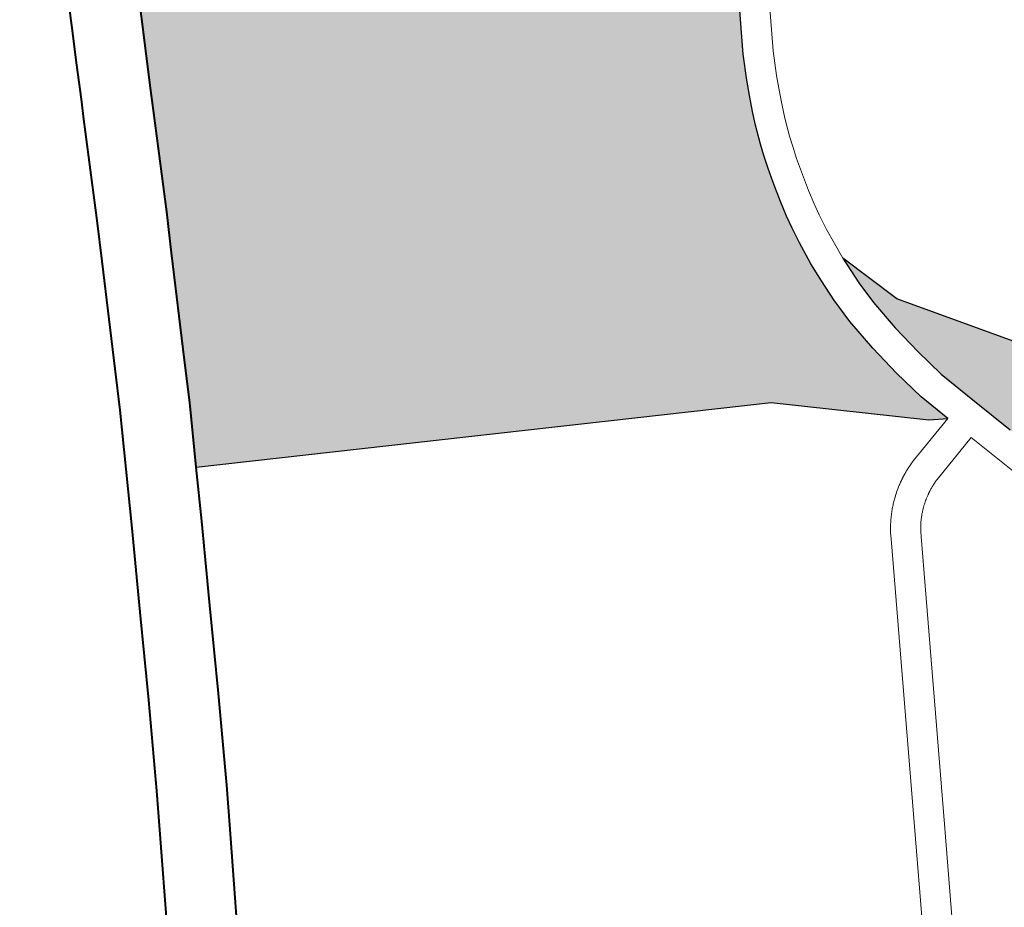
# Model space of a CAD drawing. Header units: metres. Extents: x 148691 to 149199, y 486355 to 486958.
# Tile 34 of 93: x 149121.88 to 149126.78, y 486495.82 to 486500.24. Entities that reach past the tile are written whole.
import ezdxf

# ---------------------------------------------------------------- set-up
doc = ezdxf.new("R2010")
doc.units = ezdxf.units.M
doc.header["$MEASUREMENT"] = 0
for name, color, linetype, lineweight in [('WVB-alg-onderhoek', 7, 'Continuous', 30), ('WVB-pen-brm-dik 018', 6, 'Continuous', 13), ('WVB-pen-dik 035', 1, 'Continuous', 40), ('WVB-raster-20%', 254, 'Continuous', 30), ('WVB-raster-60%', 253, 'Continuous', 30)]:
    doc.layers.add(name, color=color, linetype=linetype, lineweight=lineweight)

# ---------------------------------------------------------------- blocks, each defined once
blk = doc.blocks.new('INZET')
at = {"layer": 'WVB-raster-20%'}
blk.add_hatch(color=256, dxfattribs=at).paths.add_polyline_path([(-0.0677952, -0.1138905), (-0.0671853, -0.1136058), (-0.0661597, -0.1126733), (-0.0647178, -0.1085724), (-0.0644919, -0.1086535), (-0.0632705, -0.109106), (-0.0618281, -0.1096319), (-0.0618403, -0.1096661), (-0.0619138, -0.1098492), (-0.0619546, -0.1099304), (-0.0620007, -0.1100178), (-0.0620527, -0.1101032), (-0.062098, -0.1101808), (-0.0621367, -0.1102326), (-0.0621842, -0.1102826), (-0.0623476, -0.1104544), (-0.0624701, -0.1105755), (-0.0625323, -0.1106382), (-0.0625881, -0.1107022), (-0.0626309, -0.1107541), (-0.0626529, -0.1107861), (-0.0627107, -0.1108703), (-0.0629916, -0.1113219), (-0.0632411, -0.1117143), (-0.06334, -0.1118581), (-0.0635226, -0.1120958), (-0.0636237, -0.112198), (-0.0639033, -0.1124385), (-0.0640948, -0.1125783), (-0.0641244, -0.1125985), (-0.0641462, -0.1126134), (-0.064559, -0.1128102), (-0.0655064, -0.1132177), (-0.0659236, -0.1133958), (-0.0663157, -0.1135633), (-0.0666206, -0.1136639), (-0.0669373, -0.1137523), (-0.067262, -0.1138272), (-0.0675038, -0.1138641)])
at = {"layer": 'WVB-raster-20%', "extrusion": (0, 0, -1)}
blk.add_hatch(color=256, dxfattribs=at).paths.add_polyline_path([(0.0689571, -0.120546), (0.0668589, -0.1151911), (0.0659732, -0.1138856), (0.0658976, -0.1137109), (0.0662096, -0.1138441), (0.0665331, -0.113951), (0.0668632, -0.1140431), (0.0672056, -0.1141221), (0.0674676, -0.1141621), (0.0676942, -0.1141826), (0.0678938, -0.1141966), (0.0681302, -0.1141989), (0.0682936, -0.1141966), (0.0684251, -0.1141895), (0.0685821, -0.1141754), (0.068782, -0.1141503), (0.0689303, -0.1141317), (0.0690644, -0.1141081), (0.0691778, -0.1140847), (0.0693685, -0.1140407), (0.0695038, -0.1140032), (0.0696424, -0.1139614), (0.0698052, -0.1139081), (0.0700508, -0.1138181), (0.0705297, -0.1136132), (0.0709934, -0.1134128), (0.0710001, -0.1134099), (0.0714328, -0.1132247), (0.0720343, -0.1129696), (0.0728726, -0.1149114), (0.0777209, -0.1134659), (0.0788045, -0.1170044), (0.0780758, -0.1172395), (0.0772079, -0.1175268), (0.0761798, -0.1178743), (0.0757309, -0.1180357), (0.0754346, -0.1181406), (0.0752288, -0.1182118), (0.0745917, -0.1184365), (0.074219, -0.1185691), (0.0739741, -0.1186531), (0.0735962, -0.1187825), (0.0731771, -0.1189359), (0.0728033, -0.1190759), (0.0724804, -0.1191956), (0.0722934, -0.1192668), (0.0713402, -0.1196198), (0.0709572, -0.1197674), (0.0699508, -0.1201524), (0.0695568, -0.1203029)])
at = {"layer": 'WVB-pen-brm-dik 018'}
for p, q in [((-0.0671853, -0.1136058), (-0.0661597, -0.1126733)), ((-0.0644351, -0.1130835), (-0.0653882, -0.1134934)), ((-0.0653882, -0.1134934), (-0.0644351, -0.1130835)), ((-0.0655064, -0.1132177), (-0.0659236, -0.1133958)), ((-0.0699402, -0.1135392), (-0.0704112, -0.1133376)), ((-0.0704112, -0.1133376), (-0.0699402, -0.1135392)), ((-0.0659236, -0.1133958), (-0.0663157, -0.1135633)), ((-0.0697069, -0.1136246), (-0.0699402, -0.1135392)), ((-0.0699402, -0.1135392), (-0.0697069, -0.1136246)), ((-0.0663157, -0.1135633), (-0.0666206, -0.1136639)), ((-0.0653882, -0.1134934), (-0.0656217, -0.1135931)), ((-0.0656217, -0.1135931), (-0.0653882, -0.1134934)), ((-0.0705297, -0.1136132), (-0.0700508, -0.1138181)), ((-0.0695524, -0.1136752), (-0.0697069, -0.1136246)), ((-0.0697069, -0.1136246), (-0.0695524, -0.1136752)), ((-0.0677952, -0.1138905), (-0.0671853, -0.1136058)), ((-0.0666206, -0.1136639), (-0.0669373, -0.1137523)), ((-0.0656217, -0.1135931), (-0.0654094, -0.1140898)), ((-0.0654094, -0.1140898), (-0.0656217, -0.1135931)), ((-0.0694205, -0.113715), (-0.0695524, -0.1136752)), ((-0.0695524, -0.1136752), (-0.0694205, -0.113715)), ((-0.0692947, -0.1137498), (-0.0694205, -0.113715)), ((-0.0694205, -0.113715), (-0.0692947, -0.1137498)), ((-0.0691138, -0.1137916), (-0.0692947, -0.1137498)), ((-0.0692947, -0.1137498), (-0.0691138, -0.1137916)), ((-0.0669373, -0.1137523), (-0.067262, -0.1138272)), ((-0.0662096, -0.1138441), (-0.0658976, -0.1137109)), ((-0.0658976, -0.1137109), (-0.0659732, -0.1138856)), ((-0.0656852, -0.1142077), (-0.0658976, -0.1137109)), ((-0.0658976, -0.1137109), (-0.0656852, -0.1142077)), ((-0.0700508, -0.1138181), (-0.0698052, -0.1139081)), ((-0.069008, -0.1138134), (-0.0691138, -0.1137916)), ((-0.0691138, -0.1137916), (-0.069008, -0.1138134)), ((-0.0688856, -0.113835), (-0.069008, -0.1138134)), ((-0.069008, -0.1138134), (-0.0688856, -0.113835)), ((-0.0687446, -0.1138526), (-0.0688856, -0.113835)), ((-0.0688856, -0.113835), (-0.0687446, -0.1138526)), ((-0.0685499, -0.1138771), (-0.0687446, -0.1138526)), ((-0.0687446, -0.1138526), (-0.0685499, -0.1138771)), ((-0.067262, -0.1138272), (-0.0675038, -0.1138641)), ((-0.0665331, -0.113951), (-0.0662096, -0.1138441)), ((-0.0698052, -0.1139081), (-0.0696424, -0.1139614)), ((-0.0696424, -0.1139614), (-0.0695038, -0.1140032)), ((-0.0684037, -0.1138902), (-0.0685499, -0.1138771)), ((-0.0685499, -0.1138771), (-0.0684037, -0.1138902)), ((-0.0682834, -0.1138967), (-0.0684037, -0.1138902)), ((-0.0684037, -0.1138902), (-0.0682834, -0.1138967)), ((-0.0681295, -0.1138989), (-0.0682834, -0.1138967)), ((-0.0682834, -0.1138967), (-0.0681295, -0.1138989)), ((-0.0677952, -0.1138905), (-0.0681295, -0.1138989)), ((-0.0681295, -0.1138989), (-0.0677952, -0.1138905)), ((-0.0675038, -0.1138641), (-0.0677952, -0.1138905)), ((-0.0668632, -0.1140431), (-0.0665331, -0.113951)), ((-0.0659732, -0.1138856), (-0.0668589, -0.1151911)), ((-0.0695038, -0.1140032), (-0.0693685, -0.1140407)), ((-0.0693685, -0.1140407), (-0.0691778, -0.1140847)), ((-0.0672056, -0.1141221), (-0.0668632, -0.1140431)), ((-0.0691778, -0.1140847), (-0.0690644, -0.1141081)), ((-0.0690644, -0.1141081), (-0.0689303, -0.1141317)), ((-0.0689303, -0.1141317), (-0.068782, -0.1141503)), ((-0.068782, -0.1141503), (-0.0685821, -0.1141754)), ((-0.0674676, -0.1141621), (-0.0672056, -0.1141221)), ((-0.0654094, -0.1140898), (-0.0654058, -0.1140972)), ((-0.0654058, -0.1140972), (-0.0654094, -0.1140898)), ((-0.0654058, -0.1140972), (-0.0654042, -0.1141006)), ((-0.0654042, -0.1141006), (-0.0654058, -0.1140972)), ((-0.0654042, -0.1141006), (-0.0654031, -0.1141028)), ((-0.0654031, -0.1141028), (-0.0654042, -0.1141006)), ((-0.0654031, -0.1141028), (-0.0654018, -0.1141054)), ((-0.0654018, -0.1141054), (-0.0654031, -0.1141028)), ((-0.0654018, -0.1141054), (-0.0654006, -0.1141078)), ((-0.0654006, -0.1141078), (-0.0654018, -0.1141054)), ((-0.0654006, -0.1141078), (-0.0653989, -0.1141111)), ((-0.0653989, -0.1141111), (-0.0654006, -0.1141078)), ((-0.0653989, -0.1141111), (-0.0653976, -0.1141136)), ((-0.0653976, -0.1141136), (-0.0653989, -0.1141111)), ((-0.0653976, -0.1141136), (-0.0653961, -0.1141166)), ((-0.0653961, -0.1141166), (-0.0653976, -0.1141136)), ((-0.0653961, -0.1141166), (-0.0653946, -0.1141195)), ((-0.0653946, -0.1141195), (-0.0653961, -0.1141166)), ((-0.0653946, -0.1141195), (-0.0653932, -0.1141222)), ((-0.0653932, -0.1141222), (-0.0653946, -0.1141195)), ((-0.0653932, -0.1141222), (-0.0653921, -0.1141243)), ((-0.0653921, -0.1141243), (-0.0653932, -0.1141222)), ((-0.0653921, -0.1141243), (-0.0653903, -0.1141276)), ((-0.0653903, -0.1141276), (-0.0653921, -0.1141243)), ((-0.0653903, -0.1141276), (-0.0653886, -0.1141308)), ((-0.0653886, -0.1141308), (-0.0653903, -0.1141276)), ((-0.0653886, -0.1141308), (-0.0653875, -0.1141329)), ((-0.0653875, -0.1141329), (-0.0653886, -0.1141308)), ((-0.0653875, -0.1141329), (-0.0653861, -0.1141353)), ((-0.0653861, -0.1141353), (-0.0653875, -0.1141329)), ((-0.0653861, -0.1141353), (-0.0653843, -0.1141386)), ((-0.0653843, -0.1141386), (-0.0653861, -0.1141353)), ((-0.0653843, -0.1141386), (-0.0653827, -0.1141414)), ((-0.0653827, -0.1141414), (-0.0653843, -0.1141386)), ((-0.0653827, -0.1141414), (-0.065381, -0.1141445)), ((-0.065381, -0.1141445), (-0.0653827, -0.1141414)), ((-0.065381, -0.1141445), (-0.06538, -0.1141462)), ((-0.06538, -0.1141462), (-0.065381, -0.1141445)), ((-0.06538, -0.1141462), (-0.0653783, -0.1141492)), ((-0.0653783, -0.1141492), (-0.06538, -0.1141462)), ((-0.0653783, -0.1141492), (-0.0653764, -0.1141524)), ((-0.0653764, -0.1141524), (-0.0653783, -0.1141492)), ((-0.0653764, -0.1141524), (-0.0653752, -0.1141546)), ((-0.0653752, -0.1141546), (-0.0653764, -0.1141524)), ((-0.0653752, -0.1141546), (-0.0653734, -0.1141576)), ((-0.0653734, -0.1141576), (-0.0653752, -0.1141546)), ((-0.0653734, -0.1141576), (-0.0653714, -0.1141609)), ((-0.0653714, -0.1141609), (-0.0653734, -0.1141576)), ((-0.0685821, -0.1141754), (-0.0684251, -0.1141895)), ((-0.0684251, -0.1141895), (-0.0682936, -0.1141966)), ((-0.0682936, -0.1141966), (-0.0681302, -0.1141989)), ((-0.0681302, -0.1141989), (-0.0678938, -0.1141966)), ((-0.0678938, -0.1141966), (-0.0676942, -0.1141826)), ((-0.0676942, -0.1141826), (-0.0674676, -0.1141621)), ((-0.0656782, -0.114223), (-0.0656852, -0.1142077)), ((-0.0656852, -0.1142077), (-0.0656782, -0.114223)), ((-0.0656761, -0.1142274), (-0.0656782, -0.114223)), ((-0.0656782, -0.114223), (-0.0656761, -0.1142274)), ((-0.0656742, -0.1142313), (-0.0656761, -0.1142274)), ((-0.0656761, -0.1142274), (-0.0656742, -0.1142313)), ((-0.0656723, -0.1142351), (-0.0656742, -0.1142313)), ((-0.0656742, -0.1142313), (-0.0656723, -0.1142351)), ((-0.0656701, -0.1142397), (-0.0656723, -0.1142351)), ((-0.0656723, -0.1142351), (-0.0656701, -0.1142397)), ((-0.0656681, -0.1142436), (-0.0656701, -0.1142397)), ((-0.0656701, -0.1142397), (-0.0656681, -0.1142436)), ((-0.0656664, -0.114247), (-0.0656681, -0.1142436)), ((-0.0656681, -0.1142436), (-0.0656664, -0.114247)), ((-0.0656645, -0.1142506), (-0.0656664, -0.114247)), ((-0.0656664, -0.114247), (-0.0656645, -0.1142506)), ((-0.0656627, -0.1142542), (-0.0656645, -0.1142506)), ((-0.0656645, -0.1142506), (-0.0656627, -0.1142542)), ((-0.0656608, -0.1142578), (-0.0656627, -0.1142542)), ((-0.0656627, -0.1142542), (-0.0656608, -0.1142578)), ((-0.0653714, -0.1141609), (-0.0653702, -0.1141629)), ((-0.0653702, -0.1141629), (-0.0653714, -0.1141609)), ((-0.0653702, -0.1141629), (-0.0653681, -0.1141665)), ((-0.0653681, -0.1141665), (-0.0653702, -0.1141629)), ((-0.0653681, -0.1141665), (-0.0653668, -0.1141685)), ((-0.0653668, -0.1141685), (-0.0653681, -0.1141665)), ((-0.0653668, -0.1141685), (-0.065365, -0.1141715)), ((-0.065365, -0.1141715), (-0.0653668, -0.1141685)), ((-0.065365, -0.1141715), (-0.0653638, -0.1141734)), ((-0.0653638, -0.1141734), (-0.065365, -0.1141715)), ((-0.0653638, -0.1141734), (-0.0653605, -0.1141786)), ((-0.0653605, -0.1141786), (-0.0653638, -0.1141734)), ((-0.0653605, -0.1141786), (-0.0653584, -0.1141819)), ((-0.0653584, -0.1141819), (-0.0653605, -0.1141786)), ((-0.0653584, -0.1141819), (-0.0653572, -0.1141838)), ((-0.0653572, -0.1141838), (-0.0653584, -0.1141819)), ((-0.0653572, -0.1141838), (-0.0653552, -0.1141869)), ((-0.0653552, -0.1141869), (-0.0653572, -0.1141838)), ((-0.0653552, -0.1141869), (-0.0653536, -0.1141894)), ((-0.0653536, -0.1141894), (-0.0653552, -0.1141869)), ((-0.0653536, -0.1141894), (-0.0653497, -0.1141951)), ((-0.0653497, -0.1141951), (-0.0653536, -0.1141894)), ((-0.0653497, -0.1141951), (-0.0653483, -0.1141972)), ((-0.0653483, -0.1141972), (-0.0653497, -0.1141951)), ((-0.0653483, -0.1141972), (-0.0653464, -0.1142001)), ((-0.0653464, -0.1142001), (-0.0653483, -0.1141972)), ((-0.0653464, -0.1142001), (-0.065344, -0.1142035)), ((-0.065344, -0.1142035), (-0.0653464, -0.1142001)), ((-0.065344, -0.1142035), (-0.0653427, -0.1142054)), ((-0.0653427, -0.1142054), (-0.065344, -0.1142035)), ((-0.0653427, -0.1142054), (-0.0653405, -0.1142087)), ((-0.0653405, -0.1142087), (-0.0653427, -0.1142054)), ((-0.0653405, -0.1142087), (-0.0653391, -0.1142106)), ((-0.0653391, -0.1142106), (-0.0653405, -0.1142087)), ((-0.0653391, -0.1142106), (-0.0653371, -0.1142134)), ((-0.0653371, -0.1142134), (-0.0653391, -0.1142106)), ((-0.0653371, -0.1142134), (-0.0653345, -0.114217)), ((-0.0653345, -0.114217), (-0.0653371, -0.1142134)), ((-0.0653345, -0.114217), (-0.0653326, -0.1142197)), ((-0.0653326, -0.1142197), (-0.0653345, -0.114217)), ((-0.0653326, -0.1142197), (-0.065331, -0.1142219)), ((-0.065331, -0.1142219), (-0.0653326, -0.1142197)), ((-0.065331, -0.1142219), (-0.065328, -0.1142259)), ((-0.065328, -0.1142259), (-0.065331, -0.1142219)), ((-0.065328, -0.1142259), (-0.0653266, -0.1142279)), ((-0.0653266, -0.1142279), (-0.065328, -0.1142259)), ((-0.0653266, -0.1142279), (-0.0653246, -0.1142306)), ((-0.0653246, -0.1142306), (-0.0653266, -0.1142279)), ((-0.0653246, -0.1142306), (-0.0653225, -0.1142333)), ((-0.0653225, -0.1142333), (-0.0653246, -0.1142306)), ((-0.0653225, -0.1142333), (-0.0653182, -0.114239)), ((-0.0653182, -0.114239), (-0.0653225, -0.1142333)), ((-0.0653182, -0.114239), (-0.0653129, -0.1142458)), ((-0.0653129, -0.1142458), (-0.0653182, -0.114239)), ((-0.0653129, -0.1142458), (-0.0653082, -0.1142517)), ((-0.0653082, -0.1142517), (-0.0653129, -0.1142458)), ((-0.0653082, -0.1142517), (-0.0653038, -0.1142572)), ((-0.0653038, -0.1142572), (-0.0653082, -0.1142517)), ((-0.0656586, -0.114262), (-0.0656608, -0.1142578)), ((-0.0656608, -0.1142578), (-0.0656586, -0.114262)), ((-0.0656566, -0.1142658), (-0.0656586, -0.114262)), ((-0.0656586, -0.114262), (-0.0656566, -0.1142658)), ((-0.0656548, -0.1142692), (-0.0656566, -0.1142658)), ((-0.0656566, -0.1142658), (-0.0656548, -0.1142692)), ((-0.0656531, -0.1142723), (-0.0656548, -0.1142692)), ((-0.0656548, -0.1142692), (-0.0656531, -0.1142723)), ((-0.0656506, -0.114277), (-0.0656531, -0.1142723)), ((-0.0656531, -0.1142723), (-0.0656506, -0.114277)), ((-0.0656483, -0.1142811), (-0.0656506, -0.114277)), ((-0.0656506, -0.114277), (-0.0656483, -0.1142811)), ((-0.0656468, -0.1142839), (-0.0656483, -0.1142811)), ((-0.0656483, -0.1142811), (-0.0656468, -0.1142839)), ((-0.0656447, -0.1142876), (-0.0656468, -0.1142839)), ((-0.0656468, -0.1142839), (-0.0656447, -0.1142876)), ((-0.0656424, -0.1142918), (-0.0656447, -0.1142876)), ((-0.0656447, -0.1142876), (-0.0656424, -0.1142918)), ((-0.06564, -0.1142959), (-0.0656424, -0.1142918)), ((-0.0656424, -0.1142918), (-0.06564, -0.1142959)), ((-0.0656377, -0.1142999), (-0.06564, -0.1142959)), ((-0.06564, -0.1142959), (-0.0656377, -0.1142999)), ((-0.0656361, -0.1143026), (-0.0656377, -0.1142999)), ((-0.0656377, -0.1142999), (-0.0656361, -0.1143026)), ((-0.0656335, -0.1143071), (-0.0656361, -0.1143026)), ((-0.0656361, -0.1143026), (-0.0656335, -0.1143071)), ((-0.0656315, -0.1143104), (-0.0656335, -0.1143071)), ((-0.0656335, -0.1143071), (-0.0656315, -0.1143104)), ((-0.0656292, -0.1143144), (-0.0656315, -0.1143104)), ((-0.0656315, -0.1143104), (-0.0656292, -0.1143144)), ((-0.0656269, -0.1143182), (-0.0656292, -0.1143144)), ((-0.0656292, -0.1143144), (-0.0656269, -0.1143182)), ((-0.0656245, -0.1143221), (-0.0656269, -0.1143182)), ((-0.0656269, -0.1143182), (-0.0656245, -0.1143221)), ((-0.0656226, -0.1143253), (-0.0656245, -0.1143221)), ((-0.0656245, -0.1143221), (-0.0656226, -0.1143253)), ((-0.0656197, -0.11433), (-0.0656226, -0.1143253)), ((-0.0656226, -0.1143253), (-0.0656197, -0.11433)), ((-0.0656178, -0.1143331), (-0.0656197, -0.11433)), ((-0.0656197, -0.11433), (-0.0656178, -0.1143331)), ((-0.065614, -0.1143391), (-0.0656178, -0.1143331)), ((-0.0656178, -0.1143331), (-0.065614, -0.1143391)), ((-0.0656115, -0.114343), (-0.065614, -0.1143391)), ((-0.065614, -0.1143391), (-0.0656115, -0.114343)), ((-0.065609, -0.1143469), (-0.0656115, -0.114343)), ((-0.0656115, -0.114343), (-0.065609, -0.1143469)), ((-0.0656065, -0.1143507), (-0.065609, -0.1143469)), ((-0.065609, -0.1143469), (-0.0656065, -0.1143507)), ((-0.0656043, -0.1143541), (-0.0656065, -0.1143507)), ((-0.0656065, -0.1143507), (-0.0656043, -0.1143541)), ((-0.0653038, -0.1142572), (-0.0652994, -0.1142624)), ((-0.0652994, -0.1142624), (-0.0653038, -0.1142572)), ((-0.0652994, -0.1142624), (-0.0652947, -0.114268)), ((-0.0652947, -0.114268), (-0.0652994, -0.1142624)), ((-0.0652947, -0.114268), (-0.0652893, -0.1142743)), ((-0.0652893, -0.1142743), (-0.0652947, -0.114268)), ((-0.0652893, -0.1142743), (-0.0652852, -0.1142791)), ((-0.0652852, -0.1142791), (-0.0652893, -0.1142743)), ((-0.0652852, -0.1142791), (-0.065277, -0.1142882)), ((-0.065277, -0.1142882), (-0.0652852, -0.1142791)), ((-0.065277, -0.1142882), (-0.0652682, -0.1142977)), ((-0.0652682, -0.1142977), (-0.065277, -0.1142882)), ((-0.0652682, -0.1142977), (-0.0652593, -0.1143071)), ((-0.0652593, -0.1143071), (-0.0652682, -0.1142977)), ((-0.0652593, -0.1143071), (-0.0652504, -0.1143162)), ((-0.0652504, -0.1143162), (-0.0652593, -0.1143071)), ((-0.0652504, -0.1143162), (-0.0652408, -0.1143256)), ((-0.0652408, -0.1143256), (-0.0652504, -0.1143162)), ((-0.0652408, -0.1143256), (-0.0652352, -0.114331)), ((-0.0652352, -0.114331), (-0.0652408, -0.1143256)), ((-0.0652352, -0.114331), (-0.0652294, -0.1143364)), ((-0.0652294, -0.1143364), (-0.0652352, -0.114331)), ((-0.0652294, -0.1143364), (-0.0652218, -0.1143434)), ((-0.0652218, -0.1143434), (-0.0652294, -0.1143364)), ((-0.0652218, -0.1143434), (-0.0652174, -0.1143475)), ((-0.0652174, -0.1143475), (-0.0652218, -0.1143434)), ((-0.0652174, -0.1143475), (-0.0652085, -0.1143553)), ((-0.0652085, -0.1143553), (-0.0652174, -0.1143475)), ((-0.0655996, -0.1143611), (-0.0656043, -0.1143541)), ((-0.0656043, -0.1143541), (-0.0655996, -0.1143611)), ((-0.0655971, -0.1143649), (-0.0655996, -0.1143611)), ((-0.0655996, -0.1143611), (-0.0655971, -0.1143649)), ((-0.0655944, -0.1143689), (-0.0655971, -0.1143649)), ((-0.0655971, -0.1143649), (-0.0655944, -0.1143689)), ((-0.0655919, -0.1143725), (-0.0655944, -0.1143689)), ((-0.0655944, -0.1143689), (-0.0655919, -0.1143725)), ((-0.0655892, -0.1143764), (-0.0655919, -0.1143725)), ((-0.0655919, -0.1143725), (-0.0655892, -0.1143764)), ((-0.0655865, -0.1143804), (-0.0655892, -0.1143764)), ((-0.0655892, -0.1143764), (-0.0655865, -0.1143804)), ((-0.0655837, -0.1143844), (-0.0655865, -0.1143804)), ((-0.0655865, -0.1143804), (-0.0655837, -0.1143844)), ((-0.065581, -0.1143881), (-0.0655837, -0.1143844)), ((-0.0655837, -0.1143844), (-0.065581, -0.1143881)), ((-0.0655792, -0.1143907), (-0.065581, -0.1143881)), ((-0.065581, -0.1143881), (-0.0655792, -0.1143907)), ((-0.065576, -0.1143951), (-0.0655792, -0.1143907)), ((-0.0655792, -0.1143907), (-0.065576, -0.1143951)), ((-0.065573, -0.1143993), (-0.065576, -0.1143951)), ((-0.065576, -0.1143951), (-0.065573, -0.1143993)), ((-0.0655696, -0.1144039), (-0.065573, -0.1143993)), ((-0.065573, -0.1143993), (-0.0655696, -0.1144039)), ((-0.0655673, -0.114407), (-0.0655696, -0.1144039)), ((-0.0655696, -0.1144039), (-0.0655673, -0.114407)), ((-0.065564, -0.1144113), (-0.0655673, -0.114407)), ((-0.0655673, -0.114407), (-0.065564, -0.1144113)), ((-0.0655617, -0.1144144), (-0.065564, -0.1144113)), ((-0.065564, -0.1144113), (-0.0655617, -0.1144144)), ((-0.0655559, -0.1144221), (-0.0655617, -0.1144144)), ((-0.0655617, -0.1144144), (-0.0655559, -0.1144221)), ((-0.0655482, -0.1144319), (-0.0655559, -0.1144221)), ((-0.0655559, -0.1144221), (-0.0655482, -0.1144319)), ((-0.0655421, -0.1144396), (-0.0655482, -0.1144319)), ((-0.0655482, -0.1144319), (-0.0655421, -0.1144396)), ((-0.0655359, -0.1144472), (-0.0655421, -0.1144396)), ((-0.0655421, -0.1144396), (-0.0655359, -0.1144472)), ((-0.0655296, -0.1144547), (-0.0655359, -0.1144472)), ((-0.0655359, -0.1144472), (-0.0655296, -0.1144547)), ((-0.0652085, -0.1143553), (-0.0652043, -0.1143589)), ((-0.0652043, -0.1143589), (-0.0652085, -0.1143553)), ((-0.0652043, -0.1143589), (-0.0651973, -0.1143648)), ((-0.0651973, -0.1143648), (-0.0652043, -0.1143589)), ((-0.0651973, -0.1143648), (-0.0651905, -0.1143704)), ((-0.0651905, -0.1143704), (-0.0651973, -0.1143648)), ((-0.0651905, -0.1143704), (-0.0651829, -0.1143766)), ((-0.0651829, -0.1143766), (-0.0651905, -0.1143704)), ((-0.0651829, -0.1143766), (-0.0651766, -0.1143816)), ((-0.0651766, -0.1143816), (-0.0651829, -0.1143766)), ((-0.0651766, -0.1143816), (-0.0651689, -0.1143876)), ((-0.0651689, -0.1143876), (-0.0651766, -0.1143816)), ((-0.0651689, -0.1143876), (-0.0651616, -0.114393)), ((-0.0651616, -0.114393), (-0.0651689, -0.1143876)), ((-0.0651616, -0.114393), (-0.0651541, -0.1143986)), ((-0.0651541, -0.1143986), (-0.0651616, -0.114393)), ((-0.0651541, -0.1143986), (-0.0651476, -0.1144033)), ((-0.0651476, -0.1144033), (-0.0651541, -0.1143986)), ((-0.0651476, -0.1144033), (-0.0651382, -0.1144098)), ((-0.0651382, -0.1144098), (-0.0651476, -0.1144033)), ((-0.0651382, -0.1144098), (-0.065132, -0.1144141)), ((-0.065132, -0.1144141), (-0.0651382, -0.1144098)), ((-0.065132, -0.1144141), (-0.0651226, -0.1144204)), ((-0.0651226, -0.1144204), (-0.065132, -0.1144141)), ((-0.0651226, -0.1144204), (-0.0651144, -0.1144257)), ((-0.0651144, -0.1144257), (-0.0651226, -0.1144204)), ((-0.0651144, -0.1144257), (-0.0651061, -0.1144309)), ((-0.0651061, -0.1144309), (-0.0651144, -0.1144257)), ((-0.0651061, -0.1144309), (-0.0650997, -0.1144349)), ((-0.0650997, -0.1144349), (-0.0651061, -0.1144309)), ((-0.0650997, -0.1144349), (-0.065093, -0.1144389)), ((-0.065093, -0.1144389), (-0.0650997, -0.1144349)), ((-0.065093, -0.1144389), (-0.0650849, -0.1144436)), ((-0.0650849, -0.1144436), (-0.065093, -0.1144389)), ((-0.0650849, -0.1144436), (-0.0650754, -0.1144491)), ((-0.0650754, -0.1144491), (-0.0650849, -0.1144436)), ((-0.0650754, -0.1144491), (-0.0650693, -0.1144525)), ((-0.0650693, -0.1144525), (-0.0650754, -0.1144491)), ((-0.0655232, -0.1144624), (-0.0655296, -0.1144547)), ((-0.0655296, -0.1144547), (-0.0655232, -0.1144624)), ((-0.0655165, -0.1144702), (-0.0655232, -0.1144624)), ((-0.0655232, -0.1144624), (-0.0655165, -0.1144702)), ((-0.0655106, -0.114477), (-0.0655165, -0.1144702)), ((-0.0655165, -0.1144702), (-0.0655106, -0.114477)), ((-0.0654991, -0.1144899), (-0.0655106, -0.114477)), ((-0.0655106, -0.114477), (-0.0654991, -0.1144899)), ((-0.0654872, -0.1145028), (-0.0654991, -0.1144899)), ((-0.0654991, -0.1144899), (-0.0654872, -0.1145028)), ((-0.0654751, -0.1145156), (-0.0654872, -0.1145028)), ((-0.0654872, -0.1145028), (-0.0654751, -0.1145156)), ((-0.0654626, -0.1145283), (-0.0654751, -0.1145156)), ((-0.0654751, -0.1145156), (-0.0654626, -0.1145283)), ((-0.0654504, -0.1145403), (-0.0654626, -0.1145283)), ((-0.0654626, -0.1145283), (-0.0654504, -0.1145403)), ((-0.065442, -0.1145484), (-0.0654504, -0.1145403)), ((-0.0654504, -0.1145403), (-0.065442, -0.1145484)), ((-0.0654337, -0.1145562), (-0.065442, -0.1145484)), ((-0.065442, -0.1145484), (-0.0654337, -0.1145562)), ((-0.0650693, -0.1144525), (-0.0650591, -0.1144581)), ((-0.0650591, -0.1144581), (-0.0650693, -0.1144525)), ((-0.0650591, -0.1144581), (-0.0650526, -0.1144615)), ((-0.0650526, -0.1144615), (-0.0650591, -0.1144581)), ((-0.0650526, -0.1144615), (-0.0650433, -0.1144663)), ((-0.0650433, -0.1144663), (-0.0650526, -0.1144615)), ((-0.0650433, -0.1144663), (-0.0650368, -0.1144696)), ((-0.0650368, -0.1144696), (-0.0650433, -0.1144663)), ((-0.0650368, -0.1144696), (-0.0650287, -0.1144735)), ((-0.0650287, -0.1144735), (-0.0650368, -0.1144696)), ((-0.0650287, -0.1144735), (-0.0649812, -0.1144945)), ((-0.0649812, -0.1144945), (-0.0650287, -0.1144735)), ((-0.0649812, -0.1144945), (-0.0623433, -0.1156246)), ((-0.0623433, -0.1156246), (-0.0649812, -0.1144945)), ((-0.0654241, -0.114565), (-0.0654337, -0.1145562)), ((-0.0654337, -0.1145562), (-0.0654241, -0.114565)), ((-0.0654169, -0.1145715), (-0.0654241, -0.114565)), ((-0.0654241, -0.114565), (-0.0654169, -0.1145715)), ((-0.0654054, -0.1145816), (-0.0654169, -0.1145715)), ((-0.0654169, -0.1145715), (-0.0654054, -0.1145816)), ((-0.0653986, -0.1145874), (-0.0654054, -0.1145816)), ((-0.0654054, -0.1145816), (-0.0653986, -0.1145874)), ((-0.0653894, -0.1145952), (-0.0653986, -0.1145874)), ((-0.0653986, -0.1145874), (-0.0653894, -0.1145952)), ((-0.0653808, -0.1146023), (-0.0653894, -0.1145952)), ((-0.0653894, -0.1145952), (-0.0653808, -0.1146023)), ((-0.0653709, -0.1146104), (-0.0653808, -0.1146023)), ((-0.0653808, -0.1146023), (-0.0653709, -0.1146104)), ((-0.0653613, -0.114618), (-0.0653709, -0.1146104)), ((-0.0653709, -0.1146104), (-0.0653613, -0.114618)), ((-0.0653505, -0.1146263), (-0.0653613, -0.114618)), ((-0.0653613, -0.114618), (-0.0653505, -0.1146263)), ((-0.0653415, -0.1146331), (-0.0653505, -0.1146263)), ((-0.0653505, -0.1146263), (-0.0653415, -0.1146331)), ((-0.0653314, -0.1146406), (-0.0653415, -0.1146331)), ((-0.0653415, -0.1146331), (-0.0653314, -0.1146406)), ((-0.0653209, -0.1146482), (-0.0653314, -0.1146406)), ((-0.0653314, -0.1146406), (-0.0653209, -0.1146482)), ((-0.0653091, -0.1146564), (-0.0653209, -0.1146482)), ((-0.0653209, -0.1146482), (-0.0653091, -0.1146564)), ((-0.0653003, -0.1146625), (-0.0653091, -0.1146564)), ((-0.0653091, -0.1146564), (-0.0653003, -0.1146625)), ((-0.0652872, -0.1146712), (-0.0653003, -0.1146625)), ((-0.0653003, -0.1146625), (-0.0652872, -0.1146712)), ((-0.0652756, -0.1146787), (-0.0652872, -0.1146712)), ((-0.0652872, -0.1146712), (-0.0652756, -0.1146787)), ((-0.0652652, -0.1146853), (-0.0652756, -0.1146787)), ((-0.0652756, -0.1146787), (-0.0652652, -0.1146853)), ((-0.0652564, -0.1146907), (-0.0652652, -0.1146853)), ((-0.0652652, -0.1146853), (-0.0652564, -0.1146907)), ((-0.0652463, -0.1146968), (-0.0652564, -0.1146907)), ((-0.0652564, -0.1146907), (-0.0652463, -0.1146968)), ((-0.0652358, -0.1147029), (-0.0652463, -0.1146968)), ((-0.0652463, -0.1146968), (-0.0652358, -0.1147029)), ((-0.065223, -0.1147104), (-0.0652358, -0.1147029)), ((-0.0652358, -0.1147029), (-0.065223, -0.1147104)), ((-0.0652133, -0.1147157), (-0.065223, -0.1147104)), ((-0.065223, -0.1147104), (-0.0652133, -0.1147157)), ((-0.0652009, -0.1147225), (-0.0652133, -0.1147157)), ((-0.0652133, -0.1147157), (-0.0652009, -0.1147225)), ((-0.0651915, -0.1147274), (-0.0652009, -0.1147225)), ((-0.0652009, -0.1147225), (-0.0651915, -0.1147274)), ((-0.0651793, -0.1147337), (-0.0651915, -0.1147274)), ((-0.0651915, -0.1147274), (-0.0651793, -0.1147337)), ((-0.0651692, -0.1147388), (-0.0651793, -0.1147337)), ((-0.0651793, -0.1147337), (-0.0651692, -0.1147388)), ((-0.0651546, -0.1147458), (-0.0651692, -0.1147388)), ((-0.0651692, -0.1147388), (-0.0651546, -0.1147458)), ((-0.0651027, -0.1147688), (-0.0651546, -0.1147458)), ((-0.0651546, -0.1147458), (-0.0651027, -0.1147688)), ((-0.0624615, -0.1159003), (-0.0651027, -0.1147688)), ((-0.0651027, -0.1147688), (-0.0624615, -0.1159003)), ((-0.0668589, -0.1151911), (-0.0689571, -0.120546)), ((-0.0623433, -0.1156246), (-0.0604214, -0.1164481)), ((-0.0604214, -0.1164481), (-0.0623433, -0.1156246)), ((-0.0605395, -0.1167239), (-0.0624615, -0.1159003)), ((-0.0624615, -0.1159003), (-0.0605395, -0.1167239)), ((-0.0734201, -0.1195923), (-0.0738299, -0.1194424)), ((-0.0730478, -0.1197318), (-0.0734201, -0.1195923)), ((-0.0727266, -0.1198509), (-0.0730478, -0.1197318)), ((-0.0725394, -0.1199222), (-0.0727266, -0.1198509)), ((-0.0715877, -0.1202746), (-0.0725394, -0.1199222)), ((-0.0712081, -0.1204209), (-0.0715877, -0.1202746)), ((-0.0702007, -0.1208062), (-0.0712081, -0.1204209)), ((-0.0689571, -0.120546), (-0.068456, -0.1207492)), ((-0.0698132, -0.1209543), (-0.0702007, -0.1208062)), ((-0.068456, -0.1207492), (-0.0676773, -0.1210681)), ((-0.0687201, -0.1213974), (-0.0698132, -0.1209543)), ((-0.0676773, -0.1210681), (-0.0668628, -0.1214011)), ((-0.0679424, -0.121716), (-0.0687201, -0.1213974)), ((-0.0668628, -0.1214011), (-0.0660177, -0.1217539)), ((-0.0671301, -0.122048), (-0.0679424, -0.121716)), ((-0.0660177, -0.1217539), (-0.0656551, -0.1219112)), ((-0.0656551, -0.1219112), (-0.0647377, -0.1223121)), ((-0.0662919, -0.122398), (-0.0671301, -0.122048)), ((-0.0659346, -0.122553), (-0.0662919, -0.122398)), ((-0.0650174, -0.1229539), (-0.0659346, -0.122553))]:
    blk.add_line(p, q, dxfattribs=at)
at = {"layer": 'WVB-pen-dik 035', "flags": 128}
for points in [[(-0.0738299, -0.1194424), (-0.0734201, -0.1195923), (-0.0730478, -0.1197318), (-0.0727266, -0.1198509), (-0.0725394, -0.1199222), (-0.0715877, -0.1202746), (-0.0712081, -0.1204209), (-0.0702007, -0.1208062), (-0.0698132, -0.1209543), (-0.0687201, -0.1213974), (-0.0679424, -0.121716), (-0.0671301, -0.122048), (-0.0662919, -0.122398), (-0.0659346, -0.122553), (-0.0650174, -0.1229539), (-0.063948, -0.1234185), (-0.063092, -0.123805), (-0.0620921, -0.1242578), (-0.060721, -0.1249065), (-0.059701, -0.1253737), (-0.0586406, -0.1258878), (-0.0574796, -0.1264531), (-0.0564982, -0.1269491)], [(-0.0689571, -0.120546), (-0.0695568, -0.1203029), (-0.0699508, -0.1201524), (-0.0709572, -0.1197674), (-0.0713402, -0.1196198), (-0.0722934, -0.1192668), (-0.0724804, -0.1191956), (-0.0728033, -0.1190759), (-0.0731771, -0.1189359), (-0.0735962, -0.1187825), (-0.0739741, -0.1186531)], [(-0.0628689, -0.1231377), (-0.0636645, -0.1227785), (-0.0647377, -0.1223121), (-0.0656551, -0.1219112), (-0.0660177, -0.1217539), (-0.0668628, -0.1214011), (-0.0676773, -0.1210681), (-0.068456, -0.1207492), (-0.0689571, -0.120546)]]:
    blk.add_lwpolyline(points, dxfattribs=at)
at = {"layer": 'WVB-raster-20%', "flags": 128}
for points in [[(-0.0661597, -0.1126733), (-0.0671853, -0.1136058), (-0.0677952, -0.1138905), (-0.0675038, -0.1138641), (-0.067262, -0.1138272), (-0.0669373, -0.1137523), (-0.0666206, -0.1136639), (-0.0663157, -0.1135633), (-0.0659236, -0.1133958), (-0.0655064, -0.1132177)], [(-0.0731771, -0.1189359), (-0.0728033, -0.1190759), (-0.0724804, -0.1191956), (-0.0722934, -0.1192668), (-0.0713402, -0.1196198), (-0.0709572, -0.1197674), (-0.0699508, -0.1201524), (-0.0695568, -0.1203029), (-0.0689571, -0.120546), (-0.0668589, -0.1151911), (-0.0659732, -0.1138856), (-0.0658976, -0.1137109), (-0.0662096, -0.1138441), (-0.0665331, -0.113951), (-0.0668632, -0.1140431), (-0.0672056, -0.1141221), (-0.0674676, -0.1141621), (-0.0676942, -0.1141826), (-0.0678938, -0.1141966), (-0.0681302, -0.1141989), (-0.0682936, -0.1141966), (-0.0684251, -0.1141895), (-0.0685821, -0.1141754), (-0.068782, -0.1141503), (-0.0689303, -0.1141317), (-0.0690644, -0.1141081), (-0.0691778, -0.1140847), (-0.0693685, -0.1140407), (-0.0695038, -0.1140032), (-0.0696424, -0.1139614), (-0.0698052, -0.1139081), (-0.0700508, -0.1138181), (-0.0705297, -0.1136132)]]:
    blk.add_lwpolyline(points, dxfattribs=at)

msp = doc.modelspace()

# ---------------------------------------------------------------- linework, layer by layer
at = {"layer": 'WVB-alg-onderhoek', "lineweight": 40, "ltscale": 500}
msp.add_3dface([(148700.4878, 486813.0287), (148938.2606, 486361.8479), (149192.1604, 486495.6534), (148954.3876, 486946.8342)], dxfattribs=at)

# ---------------------------------------------------------------- block references
at = {"layer": 'WVB-raster-60%', "xscale": 500, "yscale": 500, "zscale": 500, "rotation": 297.8247840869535}
msp.add_blockref('INZET', (149192.1604, 486495.6534), dxfattribs=at)

doc.saveas('drawing.dxf')
